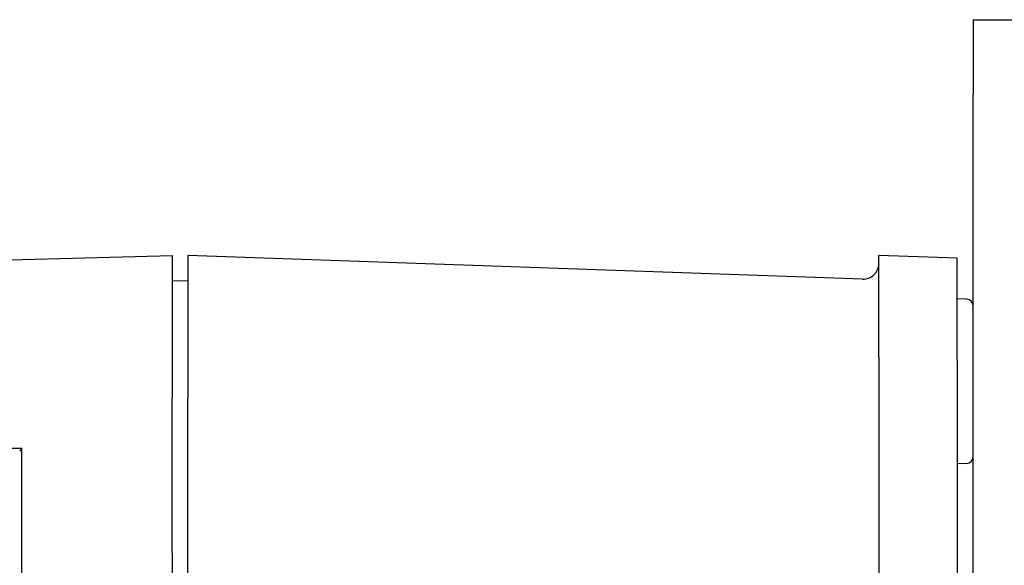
# Model space of a CAD drawing. Extents: x 1 to 669, y 0 to 417.
# Tile 103 of 256: x 61.85 to 64.32, y 370.35 to 371.72. Entities that reach past the tile are written whole.
import ezdxf

# ---------------------------------------------------------------- set-up
doc = ezdxf.new("R2010")
doc.units = 0
doc.header["$LTSCALE"] = 12
doc.header["$MEASUREMENT"] = 0
doc.layers.add('X', color=1, linetype='CONTINUOUS')

msp = doc.modelspace()

# ---------------------------------------------------------------- linework, layer by layer
at = {"layer": 'X'}
for p, q in [((64.24116, 371.7171), (64.24116, 371.5296)), ((64.24116, 371.7171), (64.37416, 371.7171)), ((64.24116, 365.9816), (64.24116, 371.5296)), ((59.77163, 371.06182), (62.23329, 371.12628)), ((62.23329, 371.12628), (62.23329, 370.77028)), ((62.27265, 371.12628), (62.27265, 370.77028)), ((63.96419, 371.06721), (62.27265, 371.12628)), ((64.00494, 371.06675), (64.00494, 371.12628)), ((64.20179, 371.1194), (64.00494, 371.12628)), ((64.20179, 371.06039), (64.20179, 371.1194)), ((62.27265, 371.06222), (62.23329, 371.06325)), ((64.00494, 370.87061), (64.00494, 371.06675)), ((64.20179, 370.86425), (64.20179, 371.06039)), ((64.22596, 371.01716), (64.20179, 371.01801)), ((64.00494, 370.87061), (64.00494, 370.31771)), ((64.20179, 370.86425), (64.20179, 370.07507)), ((62.23329, 370.38145), (62.23329, 370.77028)), ((62.27265, 370.38144), (62.27265, 370.77028)), ((61.85708, 370.6438), (61.85132, 370.63644)), ((61.85708, 370.31943), (61.85708, 370.6438)), ((64.22596, 370.60547), (64.20179, 370.60462)), ((62.23329, 370.38145), (62.23329, 370.21381)), ((62.27265, 370.21384), (62.27265, 370.38144))]:
    msp.add_line(p, q, dxfattribs=at)
for centre, radius, start, end in [((63.96557, 371.10655), 0.03937, 268, 0), ((64.22541, 371.00143), 0.01575, 360, 88), ((64.22541, 370.62121), 0.01575, 272, 0)]:
    msp.add_arc(centre, radius, start, end, dxfattribs=at)
at = {"layer": 'X', "extrusion": (2.4298e-16, -1.89894e-16, -1)}
msp.add_ellipse((61.76728, 370.6438), major_axis=(0.0898, 0), ratio=0.0008344, start_param=-1.5701442, end_param=0.0006521, dxfattribs=at)

doc.saveas('drawing.dxf')
